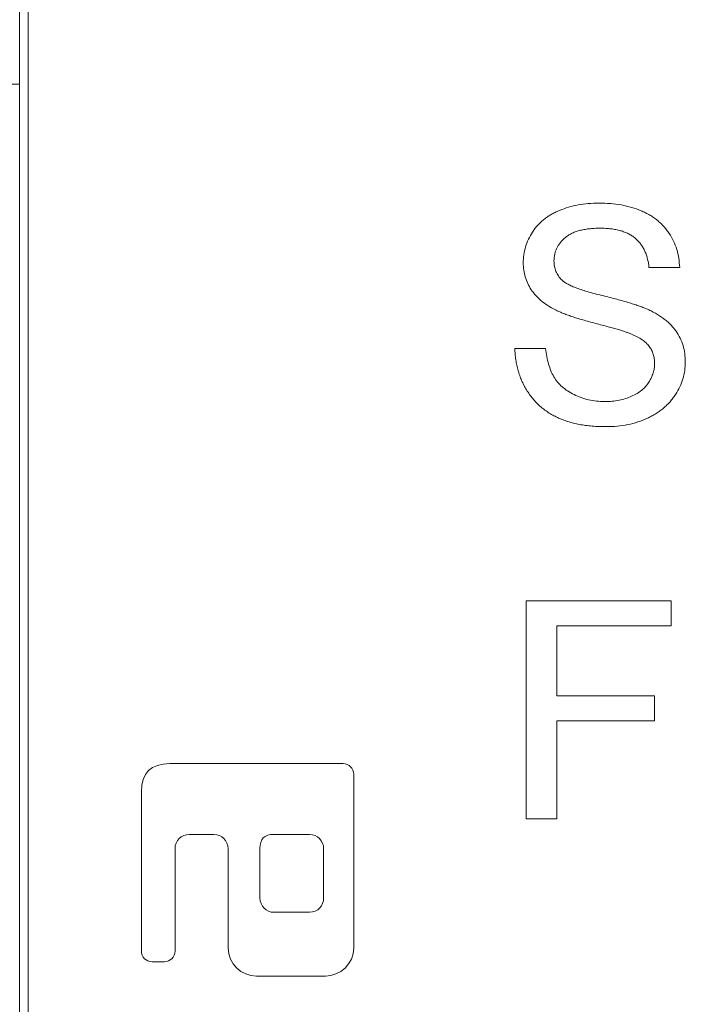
# Model space of a CAD drawing. Header units: millimetres. Extents: x 75 to 915, y -46 to 868.
# Tile 40 of 45: x 798 to 810, y 756 to 773. Entities that reach past the tile are written whole.
import ezdxf

# ---------------------------------------------------------------- set-up
doc = ezdxf.new("R2010")
doc.units = ezdxf.units.MM

msp = doc.modelspace()

# ---------------------------------------------------------------- linework, layer by layer
at = {"color": 7, "linetype": 'Continuous', "lineweight": 15}
for p, q in [((797.988, 735.242), (797.988, 775.242)), ((797.988, 775.242), (797.988, 735.242)), ((798.138, 775.242), (798.138, 735.242)), ((797.988, 772.242), (747.988, 772.242)), ((807.426, 769.123), (807.426, 769.123)), ((809.647, 769.006), (809.104, 769.006)), ((807.564, 768.783), (807.564, 768.783)), ((809.078, 768.266), (809.078, 768.266)), ((806.735, 767.575), (807.278, 767.575)), ((809.746, 767.335), (809.746, 767.335)), ((806.933, 763.12), (809.499, 763.12)), ((806.933, 759.27), (806.933, 763.12)), ((809.499, 763.12), (809.499, 762.675)), ((809.499, 763.12), (809.499, 762.675)), ((809.499, 763.12), (809.499, 763.12)), ((807.476, 762.675), (807.476, 761.441)), ((809.499, 762.675), (807.476, 762.675)), ((807.476, 762.675), (807.476, 761.441)), ((807.476, 762.675), (807.476, 762.675)), ((809.499, 762.675), (809.499, 762.675)), ((807.476, 761.441), (809.203, 761.441)), ((807.476, 761.441), (807.476, 761.441)), ((809.203, 761.441), (809.203, 760.997)), ((809.203, 761.441), (809.203, 760.997)), ((809.203, 761.441), (809.203, 761.441)), ((809.203, 760.997), (807.476, 760.997)), ((807.476, 760.997), (807.476, 759.27)), ((807.476, 760.997), (807.476, 759.27)), ((807.476, 760.997), (807.476, 760.997)), ((809.203, 760.997), (809.203, 760.997)), ((803.701, 760.242), (800.638, 760.242)), ((803.889, 756.992), (803.889, 760.055)), ((803.889, 760.055), (803.889, 760.055)), ((803.889, 756.992), (803.889, 760.055)), ((800.139, 759.742), (800.139, 756.93)), ((807.476, 759.27), (806.933, 759.27)), ((807.476, 759.27), (807.476, 759.27)), ((800.982, 758.992), (801.42, 758.992)), ((803.107, 758.992), (802.482, 758.992)), ((800.732, 756.93), (800.732, 758.742)), ((800.732, 758.742), (800.732, 758.742)), ((800.732, 756.93), (800.732, 758.742)), ((801.67, 758.742), (801.67, 756.992)), ((802.232, 758.742), (802.232, 758.742)), ((802.232, 758.742), (802.232, 757.867)), ((802.232, 758.742), (802.232, 757.867)), ((803.357, 757.867), (803.357, 758.742)), ((802.232, 757.867), (802.232, 757.867)), ((802.482, 757.617), (803.107, 757.617)), ((800.732, 756.93), (800.732, 756.93)), ((803.889, 756.992), (803.889, 756.992)), ((800.326, 756.742), (800.545, 756.742)), ((802.17, 756.492), (803.389, 756.492))]:
    msp.add_line(p, q, dxfattribs=at)
for points, knots in [([(806.883, 769.087), (806.885, 769.135), (806.889, 769.23), (806.921, 769.369), (806.973, 769.504), (807.032, 769.61), (807.089, 769.691), (807.137, 769.748), (807.19, 769.801), (807.247, 769.852), (807.309, 769.897), (807.376, 769.94), (807.448, 769.978), (807.55, 770.024), (807.685, 770.071), (807.855, 770.112), (808.035, 770.136), (808.157, 770.14), (808.22, 770.141)], [0, 0, 0, 0, 0.075004, 0.149181, 0.223688, 0.300994, 0.340157, 0.3792, 0.41838, 0.458213, 0.498414, 0.540041, 0.582197, 0.626177, 0.715844, 0.807363, 0.901624, 1, 1, 1, 1]), ([(808.22, 770.141), (808.288, 770.14), (808.421, 770.137), (808.615, 770.111), (808.796, 770.069), (808.938, 770.02), (809.043, 769.97), (809.117, 769.931), (809.186, 769.886), (809.251, 769.839), (809.31, 769.786), (809.365, 769.73), (809.416, 769.67), (809.477, 769.585), (809.54, 769.47), (809.598, 769.324), (809.635, 769.168), (809.643, 769.061), (809.647, 769.006)], [0, 0, 0, 0, 0.100466, 0.195252, 0.285963, 0.372854, 0.414893, 0.456093, 0.495977, 0.535375, 0.574141, 0.6123, 0.650859, 0.689287, 0.765819, 0.842414, 0.919944, 1, 1, 1, 1]), ([(808.241, 769.697), (808.207, 769.697), (808.141, 769.696), (808.045, 769.687), (807.956, 769.675), (807.875, 769.656), (807.801, 769.634), (807.734, 769.604), (807.674, 769.57), (807.621, 769.531), (807.576, 769.487), (807.535, 769.442), (807.502, 769.393), (807.473, 769.344), (807.453, 769.291), (807.438, 769.237), (807.428, 769.181), (807.427, 769.142), (807.426, 769.123)], [0, 0, 0, 0, 0.091514, 0.177149, 0.257117, 0.331209, 0.400397, 0.465074, 0.526081, 0.584552, 0.64051, 0.694609, 0.746513, 0.797026, 0.847355, 0.897435, 0.947647, 1, 1, 1, 1]), ([(809.104, 769.006), (809.101, 769.034), (809.095, 769.088), (809.076, 769.166), (809.054, 769.238), (809.026, 769.306), (808.993, 769.368), (808.954, 769.425), (808.91, 769.477), (808.86, 769.524), (808.804, 769.565), (808.742, 769.601), (808.674, 769.631), (808.599, 769.655), (808.518, 769.674), (808.432, 769.688), (808.339, 769.695), (808.274, 769.697), (808.241, 769.697)], [0, 0, 0, 0, 0.067141, 0.13151, 0.192639, 0.251148, 0.307587, 0.363434, 0.418097, 0.472611, 0.528168, 0.585513, 0.645327, 0.708015, 0.774483, 0.844974, 0.920421, 1, 1, 1, 1]), ([(807.452, 768.255), (807.406, 768.28), (807.319, 768.327), (807.201, 768.411), (807.103, 768.506), (807.022, 768.609), (806.96, 768.719), (806.916, 768.836), (806.888, 768.959), (806.885, 769.044), (806.883, 769.087)], [0, 0, 0, 0, 0.14487, 0.279636, 0.406554, 0.527715, 0.645659, 0.76178, 0.878888, 1, 1, 1, 1]), ([(807.426, 769.123), (807.428, 769.09), (807.43, 769.025), (807.458, 768.934), (807.501, 768.851), (807.543, 768.805), (807.564, 768.783)], [0, 0, 0, 0, 0.262741, 0.509957, 0.753327, 1, 1, 1, 1]), ([(807.426, 769.123), (807.428, 769.09), (807.43, 769.025), (807.458, 768.934), (807.501, 768.851), (807.543, 768.805), (807.564, 768.783)], [0, 0, 0, 0, 0.262741, 0.509957, 0.753327, 1, 1, 1, 1]), ([(807.564, 768.783), (807.578, 768.771), (807.607, 768.746), (807.662, 768.713), (807.73, 768.679), (807.812, 768.645), (807.908, 768.612), (808.016, 768.577), (808.139, 768.542), (808.272, 768.51), (808.406, 768.476), (808.533, 768.443), (808.65, 768.412), (808.755, 768.379), (808.852, 768.351), (808.936, 768.321), (809.011, 768.294), (809.057, 768.275), (809.078, 768.266)], [0, 0, 0, 0, 0.032743, 0.07241, 0.119612, 0.174674, 0.237347, 0.308355, 0.387633, 0.475252, 0.563336, 0.645141, 0.720208, 0.789275, 0.851496, 0.90733, 0.956968, 1, 1, 1, 1]), ([(807.564, 768.783), (807.578, 768.771), (807.607, 768.746), (807.662, 768.713), (807.73, 768.679), (807.812, 768.645), (807.908, 768.612), (808.016, 768.577), (808.139, 768.542), (808.272, 768.51), (808.406, 768.476), (808.533, 768.443), (808.65, 768.412), (808.755, 768.379), (808.852, 768.351), (808.936, 768.321), (809.011, 768.294), (809.057, 768.275), (809.078, 768.266)], [0, 0, 0, 0, 0.032743, 0.07241, 0.119612, 0.174674, 0.237347, 0.308355, 0.387633, 0.475252, 0.563336, 0.645141, 0.720208, 0.789275, 0.851496, 0.90733, 0.956968, 1, 1, 1, 1]), ([(808.793, 767.829), (808.779, 767.834), (808.749, 767.847), (808.696, 767.863), (808.634, 767.885), (808.56, 767.907), (808.476, 767.931), (808.381, 767.958), (808.275, 767.986), (808.161, 768.016), (808.047, 768.046), (807.937, 768.078), (807.835, 768.107), (807.742, 768.137), (807.658, 768.167), (807.581, 768.197), (807.513, 768.225), (807.471, 768.245), (807.452, 768.255)], [0, 0, 0, 0, 0.031201, 0.070488, 0.117216, 0.171578, 0.233599, 0.304115, 0.38178, 0.467272, 0.553962, 0.634703, 0.710033, 0.779089, 0.842963, 0.901, 0.953246, 1, 1, 1, 1]), ([(809.078, 768.266), (809.106, 768.253), (809.16, 768.228), (809.237, 768.185), (809.309, 768.141), (809.375, 768.092), (809.436, 768.044), (809.491, 767.991), (809.54, 767.936), (809.598, 767.86), (809.658, 767.757), (809.709, 767.624), (809.741, 767.482), (809.744, 767.385), (809.746, 767.335)], [0, 0, 0, 0, 0.074947, 0.147108, 0.21641, 0.282932, 0.347218, 0.409379, 0.469396, 0.528959, 0.644563, 0.759868, 0.877692, 1, 1, 1, 1]), ([(809.078, 768.266), (809.106, 768.253), (809.16, 768.228), (809.237, 768.185), (809.309, 768.141), (809.375, 768.092), (809.436, 768.044), (809.491, 767.991), (809.54, 767.936), (809.598, 767.86), (809.658, 767.757), (809.709, 767.624), (809.741, 767.482), (809.744, 767.385), (809.746, 767.335)], [0, 0, 0, 0, 0.074947, 0.147108, 0.21641, 0.282932, 0.347218, 0.409379, 0.469396, 0.528959, 0.644563, 0.759868, 0.877692, 1, 1, 1, 1]), ([(809.203, 767.309), (809.202, 767.337), (809.2, 767.391), (809.181, 767.47), (809.152, 767.543), (809.11, 767.612), (809.054, 767.675), (808.981, 767.731), (808.894, 767.785), (808.828, 767.813), (808.793, 767.829)], [0, 0, 0, 0, 0.11776, 0.230399, 0.34065, 0.451425, 0.567736, 0.696971, 0.839448, 1, 1, 1, 1]), ([(808.348, 766.193), (808.306, 766.193), (808.224, 766.194), (808.103, 766.201), (807.987, 766.215), (807.877, 766.231), (807.772, 766.255), (807.672, 766.282), (807.577, 766.316), (807.487, 766.353), (807.403, 766.397), (807.323, 766.444), (807.248, 766.498), (807.176, 766.556), (807.111, 766.619), (807.05, 766.688), (806.993, 766.762), (806.942, 766.84), (806.896, 766.923), (806.854, 767.008), (806.82, 767.096), (806.791, 767.186), (806.768, 767.279), (806.751, 767.376), (806.739, 767.474), (806.737, 767.541), (806.735, 767.575)], [0, 0, 0, 0, 0.052497, 0.103156, 0.151447, 0.198037, 0.242883, 0.28632, 0.327975, 0.368524, 0.407985, 0.446974, 0.485306, 0.523528, 0.561559, 0.59988, 0.63846, 0.677758, 0.71726, 0.756579, 0.796045, 0.83556, 0.875703, 0.916256, 0.957756, 1, 1, 1, 1]), ([(807.278, 767.575), (807.284, 767.526), (807.296, 767.432), (807.328, 767.3), (807.369, 767.18), (807.422, 767.074), (807.488, 766.978), (807.57, 766.893), (807.669, 766.819), (807.781, 766.755), (807.905, 766.702), (808.038, 766.664), (808.178, 766.641), (808.275, 766.638), (808.324, 766.637)], [0, 0, 0, 0, 0.093813, 0.180221, 0.26041, 0.334687, 0.407066, 0.481435, 0.559272, 0.642466, 0.728537, 0.815944, 0.906018, 1, 1, 1, 1]), ([(808.324, 766.637), (808.368, 766.638), (808.452, 766.639), (808.575, 766.658), (808.69, 766.686), (808.797, 766.726), (808.892, 766.776), (808.977, 766.833), (809.047, 766.902), (809.104, 766.977), (809.148, 767.057), (809.179, 767.14), (809.2, 767.224), (809.202, 767.281), (809.203, 767.309)], [0, 0, 0, 0, 0.105629, 0.205337, 0.301212, 0.393306, 0.480736, 0.562849, 0.641019, 0.717707, 0.791768, 0.86252, 0.931748, 1, 1, 1, 1]), ([(809.746, 767.335), (809.744, 767.285), (809.74, 767.184), (809.706, 767.037), (809.652, 766.895), (809.589, 766.782), (809.529, 766.695), (809.479, 766.633), (809.423, 766.575), (809.363, 766.521), (809.299, 766.47), (809.229, 766.424), (809.155, 766.38), (809.05, 766.328), (808.909, 766.273), (808.731, 766.226), (808.543, 766.198), (808.414, 766.194), (808.348, 766.193)], [0, 0, 0, 0, 0.074812, 0.1489, 0.223876, 0.301296, 0.34089, 0.380334, 0.420119, 0.45994, 0.500819, 0.541892, 0.584422, 0.62806, 0.717242, 0.807928, 0.90193, 1, 1, 1, 1])]:
    msp.add_open_spline(points, degree=3, knots=knots, dxfattribs=at)
for points in [[(800.638, 760.242), (800.306, 760.242), (800.139, 760.08), (800.139, 759.742)], [(803.889, 760.055), (803.889, 760.158), (803.804, 760.242), (803.701, 760.242)], [(800.732, 758.742), (800.732, 758.883), (800.846, 758.992), (800.982, 758.992)], [(801.42, 758.992), (801.556, 758.992), (801.67, 758.883), (801.67, 758.742)], [(802.482, 758.992), (802.309, 758.992), (802.232, 758.909), (802.232, 758.742)], [(803.357, 758.742), (803.357, 758.878), (803.253, 758.992), (803.107, 758.992)], [(802.232, 757.867), (802.232, 757.731), (802.346, 757.617), (802.482, 757.617)], [(803.107, 757.617), (803.257, 757.617), (803.357, 757.743), (803.357, 757.867)], [(800.139, 756.93), (800.139, 756.829), (800.223, 756.742), (800.326, 756.742)], [(800.545, 756.742), (800.646, 756.742), (800.732, 756.829), (800.732, 756.93)], [(801.67, 756.992), (801.67, 756.699), (801.907, 756.492), (802.17, 756.492)], [(803.389, 756.492), (803.646, 756.492), (803.889, 756.697), (803.889, 756.992)]]:
    msp.add_open_spline(points, degree=3, dxfattribs=at)

doc.saveas('drawing.dxf')
